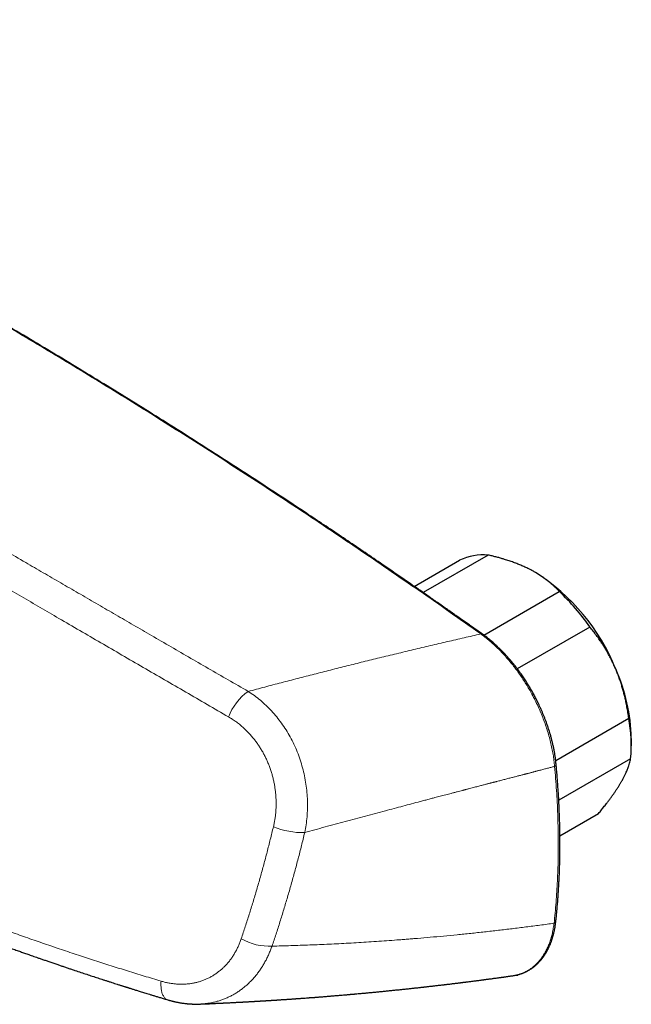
# Model space of a CAD drawing. Header units: millimetres. Extents: x 8 to 1136, y 12 to 650.
# Tile 43 of 48: x 1064 to 1132, y 267 to 376. Entities that reach past the tile are written whole.
import ezdxf

# ---------------------------------------------------------------- set-up
doc = ezdxf.new("R2010")
doc.units = ezdxf.units.MM

msp = doc.modelspace()

# ---------------------------------------------------------------- linework, layer by layer
at = {"color": 7, "linetype": 'Continuous', "lineweight": 30}
for p, q in [((1115.89, 316.31), (1108.69, 312.15)), ((1107.69, 312.84), (1112.72, 315.75)), ((1121.11, 314.38), (1121.09, 314.39)), ((1115.39, 307.44), (1123.75, 312.27)), ((1127.13, 308.34), (1119.1, 303.71)), ((1123.35, 293.58), (1131.43, 298.25)), ((1131.72, 295.19), (1131.72, 296.01)), ((1131.64, 293.76), (1123.69, 289.17)), ((1123.81, 285.23), (1128.09, 287.7))]:
    msp.add_line(p, q, dxfattribs=at)
at = {"color": 252, "linetype": 'Continuous', "lineweight": 0, "flags": 128}
msp.add_lwpolyline([(1079.67, 269.15), (1079.66, 269.01), (1079.66, 268.88), (1079.66, 268.76), (1079.66, 268.63), (1079.67, 268.51), (1079.68, 268.39), (1079.69, 268.27), (1079.71, 268.16), (1079.73, 268.05), (1079.75, 267.95), (1079.78, 267.85), (1079.81, 267.76), (1079.85, 267.67), (1079.89, 267.59), (1079.93, 267.51), (1079.97, 267.43), (1080.02, 267.37), (1080.07, 267.31), (1080.12, 267.25), (1080.18, 267.2), (1080.24, 267.16), (1080.3, 267.12), (1080.36, 267.09), (1080.43, 267.07)], dxfattribs=at)
at = {"color": 7, "linetype": 'Continuous', "lineweight": 30}
for centre, radius, start, end in [((1115.33, 310.24), 6.09, 84.7233, 115.368), ((1108.84, 295.15), 22.81, 22.0344, 57.4671), ((1106.65, 294.13), 24.93, 34.7593, 46.6863), ((1111.76, 295.57), 19.96, 1.2507, 24.0459), ((1115.43, 295.25), 16.28, 354.7329, 10.5908)]:
    msp.add_arc(centre, radius, start, end, dxfattribs=at)
at = {"color": 252, "linetype": 'Continuous', "lineweight": 0}
for centre, radius, start, end in [((1115.13, 307.35), 0.225, 58.2057, 107.7133), ((1092.64, 296.43), 5.82, 124.8252, 160.4197), ((1123.12, 293.17), 0.279, 293.5617, 357.7257), ((1095.29, 293.77), 8.18, 247.1338, 271.9527), ((1123.05, 275.86), 0.327, 291.4728, 350.0243), ((1091.62, 279.08), 6.07, 239.6708, 273.2371)]:
    msp.add_arc(centre, radius, start, end, dxfattribs=at)
at = {"color": 7, "linetype": 'Continuous', "lineweight": 30}
for points, knots in [([(1115.06, 307.57), (1113.93, 308.37), (1111.67, 309.97), (1108.28, 312.33), (1104.88, 314.68), (1101.48, 317), (1098.07, 319.3), (1094.73, 321.53), (1091.44, 323.69), (1088.22, 325.79), (1084.99, 327.87), (1081.76, 329.93), (1078.53, 331.97), (1075.29, 333.98), (1072.05, 335.98), (1068.8, 337.95), (1065.56, 339.9), (1062.33, 341.82), (1059.11, 343.7), (1055.92, 345.55), (1052.72, 347.38), (1049.49, 349.2), (1046.25, 351.01), (1042.99, 352.81), (1039.72, 354.59), (1036.45, 356.34), (1033.2, 358.07), (1029.97, 359.76), (1026.75, 361.41), (1023.53, 363.05), (1020.29, 364.68), (1017.03, 366.29), (1013.74, 367.89), (1010.45, 369.47), (1007.16, 371.03), (1003.87, 372.57), (1000.57, 374.08), (998.38, 375.07), (997.28, 375.56)], [0, 0, 0, 0, 0.0292677, 0.0585355, 0.0878036, 0.1170719, 0.1463404, 0.1756091, 0.2032055, 0.230802, 0.2583986, 0.2859954, 0.3135923, 0.3411894, 0.3687865, 0.3963837, 0.423981, 0.4515783, 0.4786829, 0.5057876, 0.5328922, 0.5599969, 0.5875944, 0.6151918, 0.6427893, 0.6703867, 0.697984, 0.7250885, 0.7521929, 0.7792972, 0.8064015, 0.8340588, 0.8617159, 0.889373, 0.9170299, 0.9446868, 0.9723434, 1, 1, 1, 1]), ([(1115.25, 307.54), (1115.08, 307.66), (1114.76, 307.89), (1114.28, 308.23), (1113.81, 308.56), (1113.37, 308.88), (1112.94, 309.18), (1112.53, 309.46), (1112.15, 309.73), (1111.79, 309.98), (1111.45, 310.22), (1111.12, 310.45), (1110.73, 310.73), (1110.27, 311.05), (1109.74, 311.42), (1109.22, 311.78), (1108.69, 312.15), (1108.04, 312.6), (1107.25, 313.15), (1106.34, 313.77), (1105.45, 314.39), (1104.56, 314.99), (1103.34, 315.83), (1101.77, 316.9), (1099.85, 318.2), (1097.93, 319.49), (1095.73, 320.96), (1093.25, 322.6), (1090.5, 324.4), (1087.74, 326.19), (1084.98, 327.97), (1082.11, 329.79), (1079.13, 331.67), (1076.05, 333.59), (1072.95, 335.5), (1069.86, 337.38), (1066.76, 339.25), (1063.67, 341.1), (1060.56, 342.92), (1057.57, 344.67), (1054.68, 346.33), (1052.62, 347.5), (1051.28, 348.26), (1050.66, 348.62), (1050.03, 348.97), (1049.41, 349.32), (1048.78, 349.67), (1048.15, 350.02), (1047.52, 350.37), (1046.88, 350.73), (1046.22, 351.09), (1045.56, 351.46), (1044.96, 351.79), (1044.45, 352.07), (1044.02, 352.31), (1043.6, 352.54), (1043.19, 352.77), (1042.73, 353.02), (1042.24, 353.29), (1041.83, 353.51), (1041.54, 353.66), (1041.39, 353.75), (1041.25, 353.82), (1041.12, 353.89), (1041.01, 353.95), (1040.92, 354), (1040.84, 354.04), (1040.78, 354.08), (1040.72, 354.11), (1040.66, 354.15), (1040.58, 354.18), (1040.5, 354.23), (1040.4, 354.29), (1040.28, 354.35), (1040.15, 354.42), (1039.99, 354.51), (1039.81, 354.6), (1039.61, 354.71), (1039.4, 354.83), (1039.17, 354.95), (1038.95, 355.07), (1038.59, 355.26), (1038.11, 355.52), (1037.47, 355.86), (1036.8, 356.22), (1036.11, 356.59), (1035.25, 357.04), (1034.24, 357.58), (1033.06, 358.2), (1031.6, 358.97), (1029.85, 359.88), (1027.79, 360.94), (1025.49, 362.12), (1022.94, 363.41), (1020.14, 364.82), (1017.34, 366.2), (1014.53, 367.57), (1012.47, 368.57), (1011.15, 369.2), (1010.58, 369.47), (1010, 369.75), (1009.43, 370.02), (1008.87, 370.29), (1008.33, 370.54), (1007.84, 370.77), (1007.37, 370.99), (1007.01, 371.16), (1006.74, 371.29), (1006.57, 371.37), (1006.4, 371.45), (1006.23, 371.53), (1006.06, 371.61), (1005.87, 371.7), (1005.67, 371.79), (1005.44, 371.9), (1005.2, 372.01), (1004.94, 372.13), (1004.67, 372.25), (1004.38, 372.39), (1004.09, 372.53), (1003.78, 372.66), (1003.48, 372.81), (1003.16, 372.95), (1002.83, 373.11), (1002.48, 373.27), (1002.12, 373.43), (1001.75, 373.6), (1001.36, 373.78), (1000.97, 373.96), (1000.55, 374.15), (1000.13, 374.34), (999.66, 374.55), (999.15, 374.78), (998.6, 375.03), (998.03, 375.29), (997.65, 375.46), (997.45, 375.55)], [0, 0, 0, 0, 0.004294, 0.008441, 0.012441, 0.016294, 0.020001, 0.023561, 0.026783, 0.029874, 0.032835, 0.035666, 0.038366, 0.042975, 0.047545, 0.052086, 0.056599, 0.061083, 0.069019, 0.076852, 0.084569, 0.092169, 0.099652, 0.116162, 0.132669, 0.149175, 0.165682, 0.189263, 0.212844, 0.236425, 0.260006, 0.283587, 0.309905, 0.336223, 0.362541, 0.38886, 0.415178, 0.441497, 0.467815, 0.494133, 0.517663, 0.541193, 0.546476, 0.551758, 0.55704, 0.562322, 0.567605, 0.572901, 0.578301, 0.583707, 0.589227, 0.594862, 0.60061, 0.604279, 0.607912, 0.611468, 0.614947, 0.618348, 0.622979, 0.627459, 0.628834, 0.630134, 0.631323, 0.632401, 0.633369, 0.63409, 0.634735, 0.635303, 0.635794, 0.636279, 0.636839, 0.637594, 0.638452, 0.639414, 0.640479, 0.641866, 0.643397, 0.645071, 0.646889, 0.648815, 0.650737, 0.652647, 0.657842, 0.662948, 0.668914, 0.674756, 0.680476, 0.69054, 0.700457, 0.710225, 0.727519, 0.744812, 0.762105, 0.785687, 0.809268, 0.83285, 0.856432, 0.880013, 0.884856, 0.889698, 0.89454, 0.89938, 0.904139, 0.908781, 0.912767, 0.916662, 0.920465, 0.921933, 0.923388, 0.924829, 0.926255, 0.927674, 0.929174, 0.930938, 0.932834, 0.934862, 0.937022, 0.939315, 0.941739, 0.944296, 0.946756, 0.949327, 0.952009, 0.954802, 0.957706, 0.960722, 0.963848, 0.967086, 0.970434, 0.973894, 0.977465, 0.981147, 0.985628, 0.990265, 0.995055, 1, 1, 1, 1]), ([(1120.52, 314.7), (1120.48, 314.72), (1120.29, 314.82), (1119.95, 314.98), (1119.5, 315.17), (1119.04, 315.36), (1118.56, 315.54), (1118.06, 315.71), (1117.58, 315.86), (1117.14, 315.99), (1116.73, 316.1), (1116.31, 316.21), (1116.03, 316.27), (1115.89, 316.31)], [0, 0, 0, 0, 0.034084, 0.138902, 0.243762, 0.348584, 0.454785, 0.561024, 0.667232, 0.750324, 0.833417, 0.916708, 1, 1, 1, 1]), ([(1123.75, 312.27), (1123.68, 312.35), (1123.53, 312.5), (1123.31, 312.73), (1123.08, 312.95), (1122.84, 313.15), (1122.6, 313.35), (1122.35, 313.55), (1122.09, 313.75), (1121.82, 313.94), (1121.53, 314.13), (1121.21, 314.32), (1120.88, 314.51), (1120.64, 314.64), (1120.52, 314.7)], [0, 0, 0, 0, 0.085481, 0.170973, 0.256451, 0.335632, 0.414826, 0.494005, 0.574265, 0.65454, 0.734798, 0.823191, 0.911608, 1, 1, 1, 1]), ([(1123.39, 293.16), (1123.38, 293.29), (1123.35, 293.56), (1123.3, 293.96), (1123.24, 294.36), (1123.17, 294.74), (1123.09, 295.12), (1123, 295.49), (1122.91, 295.85), (1122.82, 296.22), (1122.71, 296.6), (1122.59, 296.97), (1122.47, 297.34), (1122.35, 297.69), (1122.23, 298.03), (1122.1, 298.35), (1121.97, 298.67), (1121.84, 298.99), (1121.7, 299.3), (1121.57, 299.59), (1121.44, 299.87), (1121.31, 300.13), (1121.19, 300.38), (1121.03, 300.68), (1120.83, 301.06), (1120.57, 301.5), (1120.31, 301.95), (1120.03, 302.39), (1119.74, 302.82), (1119.43, 303.26), (1119.16, 303.63), (1118.94, 303.92), (1118.76, 304.15), (1118.59, 304.36), (1118.42, 304.57), (1118.26, 304.76), (1118.09, 304.95), (1117.92, 305.13), (1117.75, 305.32), (1117.62, 305.46), (1117.53, 305.56), (1117.46, 305.63), (1117.4, 305.69), (1117.35, 305.74), (1117.32, 305.77), (1117.29, 305.8), (1117.28, 305.81), (1117.26, 305.83), (1117.25, 305.84), (1117.23, 305.86), (1117.2, 305.89), (1117.16, 305.93), (1117.1, 305.99), (1117.03, 306.05), (1116.95, 306.13), (1116.85, 306.23), (1116.74, 306.33), (1116.6, 306.45), (1116.45, 306.59), (1116.29, 306.73), (1116.11, 306.88), (1115.92, 307.04), (1115.71, 307.21), (1115.48, 307.38), (1115.33, 307.49), (1115.25, 307.54)], [0, 0, 0, 0, 0.02645, 0.052226, 0.07733, 0.101767, 0.125539, 0.148649, 0.1711, 0.192894, 0.217001, 0.240258, 0.262669, 0.284238, 0.304968, 0.324862, 0.343924, 0.364287, 0.383613, 0.401904, 0.419161, 0.435386, 0.450591, 0.465558, 0.493593, 0.522387, 0.551889, 0.580712, 0.610183, 0.640302, 0.67107, 0.687446, 0.703984, 0.720023, 0.73523, 0.749604, 0.763146, 0.779178, 0.793864, 0.807203, 0.813025, 0.818547, 0.823736, 0.828065, 0.83136, 0.833071, 0.834288, 0.835106, 0.836301, 0.837872, 0.83982, 0.843718, 0.848581, 0.854408, 0.861199, 0.868956, 0.878791, 0.88984, 0.902104, 0.915587, 0.930292, 0.945928, 0.962753, 0.980774, 1, 1, 1, 1]), ([(1129.99, 303.7), (1129.96, 303.76), (1129.86, 303.99), (1129.67, 304.4), (1129.41, 304.93), (1129.16, 305.4), (1128.91, 305.83), (1128.69, 306.2), (1128.45, 306.56), (1128.18, 306.97), (1127.86, 307.41), (1127.5, 307.88), (1127.25, 308.19), (1127.13, 308.34)], [0, 0, 0, 0, 0.031425, 0.137231, 0.24308, 0.348889, 0.428938, 0.508987, 0.58762, 0.666254, 0.777489, 0.888757, 1, 1, 1, 1]), ([(1131.43, 298.25), (1131.41, 298.45), (1131.35, 298.86), (1131.24, 299.47), (1131.13, 300.03), (1131.02, 300.54), (1130.91, 300.99), (1130.78, 301.44), (1130.65, 301.89), (1130.51, 302.35), (1130.34, 302.81), (1130.17, 303.26), (1130.05, 303.56), (1129.99, 303.7)], [0, 0, 0, 0, 0.109372, 0.218767, 0.328131, 0.410671, 0.49321, 0.574832, 0.656453, 0.742319, 0.828229, 0.914137, 1, 1, 1, 1]), ([(1130.57, 291.14), (1130.59, 291.17), (1130.68, 291.32), (1130.81, 291.56), (1130.97, 291.87), (1131.11, 292.14), (1131.21, 292.38), (1131.3, 292.59), (1131.38, 292.8), (1131.45, 293.02), (1131.53, 293.26), (1131.6, 293.52), (1131.63, 293.68), (1131.64, 293.76)], [0, 0, 0, 0, 0.034084, 0.139611, 0.24518, 0.350711, 0.430544, 0.510377, 0.588808, 0.667239, 0.778145, 0.889085, 1, 1, 1, 1]), ([(1123.37, 275.8), (1123.38, 275.93), (1123.41, 276.19), (1123.45, 276.57), (1123.48, 276.92), (1123.51, 277.27), (1123.54, 277.59), (1123.57, 277.9), (1123.59, 278.18), (1123.61, 278.43), (1123.62, 278.68), (1123.64, 278.9), (1123.65, 279.11), (1123.66, 279.29), (1123.67, 279.44), (1123.68, 279.59), (1123.69, 279.71), (1123.7, 279.83), (1123.7, 279.92), (1123.71, 280), (1123.71, 280.06), (1123.71, 280.1), (1123.71, 280.13), (1123.71, 280.17), (1123.72, 280.22), (1123.72, 280.27), (1123.72, 280.37), (1123.73, 280.5), (1123.74, 280.67), (1123.75, 280.86), (1123.76, 281.07), (1123.76, 281.3), (1123.77, 281.61), (1123.79, 282), (1123.8, 282.47), (1123.81, 282.93), (1123.81, 283.38), (1123.82, 283.83), (1123.82, 284.34), (1123.82, 284.91), (1123.81, 285.52), (1123.8, 286.12), (1123.79, 286.7), (1123.77, 287.27), (1123.75, 287.84), (1123.73, 288.27), (1123.72, 288.56), (1123.71, 288.73), (1123.7, 288.89), (1123.7, 289.05), (1123.69, 289.22), (1123.68, 289.41), (1123.66, 289.62), (1123.65, 289.87), (1123.63, 290.14), (1123.61, 290.43), (1123.59, 290.71), (1123.57, 291.01), (1123.55, 291.33), (1123.52, 291.66), (1123.5, 292.01), (1123.46, 292.38), (1123.43, 292.76), (1123.41, 293.02), (1123.39, 293.16)], [0, 0, 0, 0, 0.023922, 0.046749, 0.068482, 0.089124, 0.108676, 0.12714, 0.143553, 0.159001, 0.173484, 0.187004, 0.199561, 0.209537, 0.218809, 0.227359, 0.234991, 0.241655, 0.247352, 0.252081, 0.255119, 0.257561, 0.259414, 0.26144, 0.26412, 0.267455, 0.271388, 0.280467, 0.290609, 0.301813, 0.314081, 0.32741, 0.341801, 0.369172, 0.396295, 0.423019, 0.449345, 0.475273, 0.500806, 0.537194, 0.572479, 0.60663, 0.639648, 0.671614, 0.703355, 0.735093, 0.744216, 0.753339, 0.762462, 0.771585, 0.78077, 0.790648, 0.803388, 0.817317, 0.832437, 0.848747, 0.864317, 0.880838, 0.898311, 0.916738, 0.936118, 0.956454, 0.977748, 1, 1, 1, 1]), ([(1128.09, 287.7), (1128.2, 287.83), (1128.42, 288.1), (1128.73, 288.5), (1129.01, 288.86), (1129.26, 289.18), (1129.47, 289.47), (1129.67, 289.75), (1129.87, 290.03), (1130.06, 290.31), (1130.24, 290.59), (1130.41, 290.87), (1130.52, 291.05), (1130.57, 291.14)], [0, 0, 0, 0, 0.109372, 0.218767, 0.328131, 0.410671, 0.49321, 0.574832, 0.656453, 0.742319, 0.828229, 0.914137, 1, 1, 1, 1]), ([(1032.65, 285.59), (1032.67, 285.58), (1032.76, 285.53), (1032.91, 285.46), (1033.08, 285.38), (1033.24, 285.3), (1033.38, 285.23), (1033.5, 285.17), (1033.61, 285.12), (1033.71, 285.07), (1033.79, 285.03), (1033.86, 285), (1033.91, 284.98), (1033.95, 284.96), (1033.99, 284.94), (1034.06, 284.9), (1034.17, 284.85), (1034.32, 284.78), (1034.47, 284.71), (1034.63, 284.63), (1034.81, 284.54), (1035, 284.45), (1035.2, 284.36), (1035.42, 284.25), (1035.65, 284.14), (1035.9, 284.03), (1036.16, 283.9), (1036.43, 283.78), (1036.89, 283.56), (1037.56, 283.25), (1038.43, 282.85), (1039.31, 282.44), (1040.07, 282.09), (1040.71, 281.8), (1041.22, 281.57), (1041.72, 281.35), (1042.21, 281.13), (1042.69, 280.92), (1043.16, 280.71), (1043.6, 280.52), (1044, 280.35), (1044.36, 280.19), (1044.72, 280.03), (1045.05, 279.89), (1045.37, 279.75), (1045.69, 279.61), (1046.03, 279.47), (1046.38, 279.32), (1046.76, 279.16), (1047.16, 278.99), (1047.57, 278.82), (1048.01, 278.63), (1048.47, 278.44), (1048.96, 278.24), (1049.47, 278.03), (1049.92, 277.84), (1050.32, 277.68), (1050.65, 277.54), (1050.98, 277.41), (1051.31, 277.27), (1051.64, 277.14), (1051.96, 277.01), (1052.27, 276.88), (1052.56, 276.77), (1052.84, 276.66), (1053.09, 276.56), (1053.33, 276.46), (1053.52, 276.39), (1053.67, 276.33), (1053.79, 276.28), (1053.89, 276.24), (1053.98, 276.21), (1054.06, 276.17), (1054.12, 276.15), (1054.16, 276.13), (1054.2, 276.12), (1054.25, 276.1), (1054.3, 276.08), (1054.37, 276.05), (1054.45, 276.02), (1054.56, 275.98), (1054.69, 275.93), (1054.84, 275.87), (1055, 275.81), (1055.16, 275.74), (1055.37, 275.66), (1055.61, 275.57), (1055.9, 275.46), (1056.24, 275.32), (1056.63, 275.18), (1057.07, 275.01), (1057.54, 274.83), (1057.96, 274.67), (1058.35, 274.52), (1058.69, 274.39), (1059.05, 274.26), (1059.41, 274.12), (1059.77, 273.99), (1060.16, 273.85), (1060.55, 273.7), (1060.95, 273.56), (1061.33, 273.41), (1061.7, 273.28), (1062.06, 273.15), (1062.4, 273.03), (1062.73, 272.91), (1063.04, 272.79), (1063.34, 272.69), (1063.61, 272.59), (1063.87, 272.5), (1064.12, 272.41), (1064.35, 272.33), (1064.57, 272.25), (1064.81, 272.16), (1065.06, 272.08), (1065.32, 271.98), (1065.6, 271.89), (1065.89, 271.78), (1066.22, 271.67), (1066.57, 271.55), (1066.96, 271.41), (1067.37, 271.27), (1067.8, 271.12), (1068.22, 270.98), (1068.61, 270.85), (1068.99, 270.72), (1069.38, 270.59), (1069.76, 270.46), (1070.23, 270.3), (1070.8, 270.11), (1071.44, 269.9), (1072.06, 269.7), (1072.67, 269.5), (1073.18, 269.33), (1073.59, 269.2), (1073.9, 269.1), (1074.22, 269), (1074.52, 268.9), (1074.78, 268.82), (1074.99, 268.75), (1075.15, 268.7), (1075.29, 268.66), (1075.42, 268.62), (1075.53, 268.58), (1075.62, 268.55), (1075.7, 268.53), (1075.76, 268.51), (1075.8, 268.5), (1075.84, 268.48), (1075.88, 268.47), (1075.93, 268.46), (1075.99, 268.44), (1076.07, 268.41), (1076.16, 268.38), (1076.26, 268.35), (1076.39, 268.31), (1076.53, 268.27), (1076.69, 268.22), (1076.87, 268.16), (1077.06, 268.1), (1077.26, 268.04), (1077.49, 267.97), (1077.73, 267.9), (1077.98, 267.82), (1078.25, 267.73), (1078.55, 267.64), (1078.88, 267.54), (1079.24, 267.43), (1079.62, 267.32), (1080.02, 267.2), (1080.29, 267.11), (1080.43, 267.07)], [0, 0, 0, 0, 0.0017408, 0.0059188, 0.0097474, 0.0132267, 0.0163568, 0.0191376, 0.0215692, 0.0237938, 0.025615, 0.0270327, 0.0280471, 0.0288989, 0.0298077, 0.0307734, 0.0337222, 0.0370886, 0.0403999, 0.0439937, 0.04787, 0.0520286, 0.0565632, 0.0613917, 0.0665141, 0.0719304, 0.0776404, 0.0835681, 0.08953, 0.1083295, 0.1273847, 0.1466956, 0.1662622, 0.1773312, 0.1884708, 0.1993636, 0.2098555, 0.2204171, 0.2305389, 0.2402211, 0.2484946, 0.2564179, 0.2639909, 0.2712138, 0.2780866, 0.2846146, 0.2918411, 0.2994853, 0.3075473, 0.316027, 0.3249244, 0.3342395, 0.3439721, 0.3543986, 0.3652653, 0.3765721, 0.383441, 0.3904628, 0.3974812, 0.4042092, 0.4114948, 0.4183976, 0.4249175, 0.4310546, 0.436809, 0.4421806, 0.4471695, 0.4517757, 0.4542998, 0.4566923, 0.458931, 0.4608688, 0.4624785, 0.4637601, 0.4645369, 0.4653114, 0.4662736, 0.4674235, 0.468761, 0.4702861, 0.4726924, 0.4754541, 0.4785713, 0.4819608, 0.4854508, 0.4890361, 0.4948626, 0.5009244, 0.5072216, 0.516024, 0.5252485, 0.5348952, 0.5449641, 0.5519112, 0.559046, 0.5663684, 0.5738786, 0.5815477, 0.5890687, 0.5976357, 0.6058815, 0.6138061, 0.6214093, 0.6288208, 0.6358991, 0.6426444, 0.6490566, 0.6551356, 0.6607819, 0.6661068, 0.6711103, 0.6757925, 0.6803345, 0.6851178, 0.6902087, 0.6956071, 0.7013131, 0.7073267, 0.7136479, 0.7211877, 0.7291232, 0.7374543, 0.7461812, 0.7553039, 0.7627494, 0.7704394, 0.7783249, 0.786129, 0.7938085, 0.8072116, 0.8202169, 0.8328245, 0.8450342, 0.856846, 0.8633799, 0.8697853, 0.8760622, 0.8822106, 0.8882125, 0.8916802, 0.8948338, 0.8976732, 0.9001985, 0.9024097, 0.9043066, 0.9058893, 0.9071578, 0.9078289, 0.9084224, 0.9092143, 0.9102378, 0.9114927, 0.9129792, 0.914759, 0.9168979, 0.9193961, 0.9222535, 0.9254702, 0.9290461, 0.9328171, 0.9369192, 0.9413526, 0.9461173, 0.9512132, 0.9566406, 0.9623994, 0.9691169, 0.9762357, 0.9837557, 0.9916771, 1, 1, 1, 1]), ([(1118.53, 269.74), (1118.56, 269.74), (1118.62, 269.75), (1118.71, 269.76), (1118.81, 269.78), (1118.9, 269.8), (1118.99, 269.82), (1119.08, 269.84), (1119.16, 269.86), (1119.25, 269.88), (1119.34, 269.91), (1119.43, 269.94), (1119.53, 269.97), (1119.63, 270), (1119.74, 270.04), (1119.84, 270.09), (1119.94, 270.13), (1120.03, 270.17), (1120.11, 270.21), (1120.2, 270.25), (1120.28, 270.3), (1120.36, 270.34), (1120.45, 270.4), (1120.55, 270.46), (1120.65, 270.52), (1120.73, 270.58), (1120.82, 270.64), (1120.89, 270.7), (1120.96, 270.75), (1121.03, 270.81), (1121.09, 270.85), (1121.14, 270.9), (1121.18, 270.94), (1121.23, 270.98), (1121.28, 271.02), (1121.34, 271.08), (1121.41, 271.15), (1121.49, 271.24), (1121.56, 271.32), (1121.62, 271.38), (1121.66, 271.42), (1121.7, 271.47), (1121.74, 271.52), (1121.78, 271.57), (1121.82, 271.62), (1121.85, 271.66), (1121.88, 271.7), (1121.9, 271.73), (1121.92, 271.75), (1121.94, 271.77), (1121.96, 271.8), (1121.98, 271.84), (1122.02, 271.89), (1122.07, 271.95), (1122.11, 272.02), (1122.16, 272.09), (1122.2, 272.16), (1122.24, 272.22), (1122.28, 272.29), (1122.32, 272.36), (1122.35, 272.42), (1122.38, 272.47), (1122.41, 272.52), (1122.43, 272.56), (1122.45, 272.6), (1122.47, 272.64), (1122.51, 272.7), (1122.55, 272.78), (1122.59, 272.88), (1122.66, 273.03), (1122.76, 273.25), (1122.84, 273.47), (1122.89, 273.61), (1122.91, 273.68), (1122.93, 273.74), (1122.96, 273.81), (1122.98, 273.88), (1123, 273.94), (1123.01, 273.99), (1123.02, 274.03), (1123.03, 274.06), (1123.04, 274.08), (1123.04, 274.1), (1123.05, 274.13), (1123.06, 274.18), (1123.08, 274.23), (1123.1, 274.3), (1123.12, 274.39), (1123.14, 274.49), (1123.17, 274.6), (1123.2, 274.73), (1123.23, 274.87), (1123.26, 275.03), (1123.29, 275.2), (1123.32, 275.38), (1123.34, 275.59), (1123.36, 275.73), (1123.37, 275.8)], [0, 0, 0, 0, 0.009585, 0.020379, 0.032407, 0.04518, 0.057366, 0.068892, 0.079759, 0.091115, 0.102955, 0.11549, 0.1285, 0.140776, 0.157344, 0.172012, 0.185144, 0.196961, 0.209274, 0.222514, 0.232988, 0.245071, 0.258768, 0.273852, 0.288533, 0.302428, 0.314864, 0.326854, 0.338418, 0.349442, 0.359051, 0.367057, 0.374101, 0.381882, 0.390491, 0.399925, 0.413529, 0.428643, 0.445504, 0.452533, 0.459827, 0.467386, 0.475211, 0.4833, 0.491627, 0.499002, 0.504359, 0.508375, 0.51141, 0.514927, 0.519082, 0.523873, 0.532439, 0.542343, 0.552353, 0.5622, 0.571886, 0.581411, 0.590774, 0.599975, 0.608589, 0.616105, 0.622523, 0.627842, 0.632201, 0.637188, 0.645804, 0.656455, 0.668842, 0.681369, 0.717059, 0.752106, 0.75997, 0.767838, 0.77571, 0.783586, 0.791466, 0.79898, 0.805099, 0.809324, 0.812394, 0.814309, 0.816462, 0.820108, 0.825144, 0.83162, 0.839538, 0.848895, 0.859902, 0.872401, 0.886392, 0.901876, 0.918851, 0.936977, 0.956542, 0.977549, 1, 1, 1, 1]), ([(1083.28, 266.58), (1083.35, 266.58), (1083.48, 266.59), (1083.68, 266.6), (1083.86, 266.6), (1084.02, 266.61), (1084.17, 266.62), (1084.3, 266.62), (1084.42, 266.63), (1084.53, 266.63), (1084.61, 266.63), (1084.69, 266.64), (1084.75, 266.64), (1084.8, 266.64), (1084.85, 266.64), (1084.92, 266.65), (1084.99, 266.65), (1085.08, 266.65), (1085.18, 266.66), (1085.31, 266.66), (1085.46, 266.67), (1085.62, 266.68), (1085.78, 266.69), (1085.92, 266.69), (1086.07, 266.7), (1086.19, 266.71), (1086.3, 266.71), (1086.39, 266.71), (1086.47, 266.72), (1086.55, 266.72), (1086.64, 266.73), (1086.74, 266.73), (1086.85, 266.74), (1086.99, 266.74), (1087.14, 266.75), (1087.3, 266.76), (1087.47, 266.77), (1087.63, 266.78), (1087.76, 266.78), (1087.89, 266.79), (1088.01, 266.8), (1088.13, 266.8), (1088.25, 266.81), (1088.36, 266.81), (1088.45, 266.82), (1088.53, 266.82), (1088.6, 266.83), (1088.66, 266.83), (1088.71, 266.83), (1088.77, 266.84), (1088.85, 266.84), (1088.95, 266.85), (1089.07, 266.85), (1089.2, 266.86), (1089.34, 266.87), (1089.49, 266.88), (1089.66, 266.89), (1089.82, 266.89), (1089.96, 266.9), (1090.07, 266.91), (1090.18, 266.92), (1090.29, 266.92), (1090.39, 266.93), (1090.47, 266.93), (1090.54, 266.94), (1090.61, 266.94), (1090.71, 266.95), (1090.83, 266.95), (1090.96, 266.96), (1091.09, 266.97), (1091.19, 266.98), (1091.28, 266.98), (1091.35, 266.99), (1091.43, 266.99), (1091.51, 267), (1091.6, 267), (1091.7, 267.01), (1091.8, 267.01), (1091.9, 267.02), (1092, 267.03), (1092.11, 267.03), (1092.22, 267.04), (1092.33, 267.05), (1092.43, 267.05), (1092.52, 267.06), (1092.61, 267.07), (1092.68, 267.07), (1092.76, 267.08), (1092.84, 267.08), (1092.94, 267.09), (1093.06, 267.1), (1093.18, 267.1), (1093.31, 267.11), (1093.44, 267.12), (1093.57, 267.13), (1093.7, 267.14), (1093.83, 267.15), (1093.95, 267.16), (1094.07, 267.16), (1094.17, 267.17), (1094.26, 267.18), (1094.33, 267.18), (1094.4, 267.19), (1094.46, 267.19), (1094.53, 267.2), (1094.6, 267.2), (1094.7, 267.21), (1094.82, 267.22), (1094.96, 267.23), (1095.12, 267.24), (1095.33, 267.25), (1095.61, 267.27), (1095.87, 267.29), (1096.06, 267.31), (1096.16, 267.32), (1096.27, 267.32), (1096.36, 267.33), (1096.44, 267.34), (1096.5, 267.34), (1096.57, 267.35), (1096.62, 267.35), (1096.68, 267.35), (1096.74, 267.36), (1096.82, 267.37), (1096.92, 267.37), (1097.05, 267.38), (1097.19, 267.39), (1097.34, 267.41), (1097.51, 267.42), (1097.69, 267.43), (1097.89, 267.45), (1098.07, 267.46), (1098.24, 267.48), (1098.37, 267.49), (1098.5, 267.5), (1098.61, 267.51), (1098.75, 267.52), (1098.93, 267.54), (1099.17, 267.56), (1099.44, 267.58), (1099.73, 267.6), (1099.98, 267.62), (1100.18, 267.64), (1100.32, 267.65), (1100.46, 267.67), (1100.6, 267.68), (1100.71, 267.69), (1100.82, 267.7), (1100.92, 267.71), (1101.02, 267.72), (1101.12, 267.72), (1101.24, 267.73), (1101.39, 267.75), (1101.59, 267.77), (1101.83, 267.79), (1102.06, 267.81), (1102.28, 267.83), (1102.5, 267.85), (1102.71, 267.87), (1102.93, 267.89), (1103.21, 267.92), (1103.56, 267.95), (1103.98, 267.99), (1104.42, 268.04), (1104.86, 268.08), (1105.32, 268.13), (1105.71, 268.17), (1106.01, 268.2), (1106.22, 268.22), (1106.41, 268.24), (1106.6, 268.26), (1106.79, 268.28), (1106.98, 268.3), (1107.17, 268.32), (1107.36, 268.34), (1107.57, 268.36), (1107.77, 268.39), (1107.98, 268.41), (1108.17, 268.43), (1108.32, 268.45), (1108.44, 268.46), (1108.55, 268.47), (1108.65, 268.48), (1108.75, 268.49), (1108.86, 268.51), (1108.99, 268.52), (1109.13, 268.54), (1109.31, 268.56), (1109.5, 268.58), (1109.7, 268.6), (1109.89, 268.62), (1110.09, 268.65), (1110.29, 268.67), (1110.51, 268.7), (1110.7, 268.72), (1110.83, 268.73), (1110.91, 268.74), (1111, 268.75), (1111.1, 268.76), (1111.22, 268.78), (1111.35, 268.8), (1111.5, 268.81), (1111.66, 268.83), (1111.84, 268.85), (1112.03, 268.88), (1112.19, 268.9), (1112.33, 268.91), (1112.46, 268.93), (1112.57, 268.94), (1112.66, 268.95), (1112.74, 268.96), (1112.82, 268.97), (1112.89, 268.98), (1112.95, 268.99), (1113.01, 269), (1113.08, 269.01), (1113.16, 269.02), (1113.25, 269.03), (1113.35, 269.04), (1113.49, 269.06), (1113.66, 269.08), (1113.86, 269.11), (1114.05, 269.13), (1114.23, 269.15), (1114.39, 269.17), (1114.54, 269.19), (1114.69, 269.21), (1114.85, 269.23), (1115.01, 269.25), (1115.15, 269.27), (1115.27, 269.29), (1115.36, 269.3), (1115.44, 269.31), (1115.53, 269.32), (1115.63, 269.34), (1115.75, 269.35), (1115.87, 269.37), (1115.99, 269.38), (1116.12, 269.4), (1116.27, 269.42), (1116.43, 269.44), (1116.6, 269.47), (1116.77, 269.49), (1116.94, 269.51), (1117.09, 269.53), (1117.23, 269.55), (1117.36, 269.57), (1117.46, 269.58), (1117.54, 269.59), (1117.6, 269.6), (1117.68, 269.61), (1117.76, 269.62), (1117.86, 269.64), (1117.99, 269.66), (1118.14, 269.68), (1118.31, 269.7), (1118.5, 269.73), (1118.7, 269.75), (1118.92, 269.79), (1119.07, 269.81), (1119.15, 269.82)], [0, 0, 0, 0, 0.00569, 0.010972, 0.015845, 0.020309, 0.024365, 0.028012, 0.031251, 0.034081, 0.036503, 0.038516, 0.04012, 0.041317, 0.042768, 0.044533, 0.046614, 0.049011, 0.051723, 0.054736, 0.059437, 0.063877, 0.068053, 0.072236, 0.076111, 0.079573, 0.082583, 0.08514, 0.087011, 0.089132, 0.091576, 0.094344, 0.097436, 0.100851, 0.105283, 0.109874, 0.114476, 0.119089, 0.122451, 0.125818, 0.129191, 0.13257, 0.135919, 0.138947, 0.14159, 0.143676, 0.14544, 0.146916, 0.148437, 0.150085, 0.15186, 0.154822, 0.158082, 0.161638, 0.16551, 0.169781, 0.17446, 0.179547, 0.182568, 0.185716, 0.188981, 0.191995, 0.194574, 0.196686, 0.198659, 0.200682, 0.202754, 0.206578, 0.210349, 0.213843, 0.217058, 0.219048, 0.220916, 0.222917, 0.225227, 0.227845, 0.230771, 0.233286, 0.235991, 0.238887, 0.241968, 0.244954, 0.247679, 0.250771, 0.25344, 0.255687, 0.257572, 0.259575, 0.261802, 0.264712, 0.267932, 0.271449, 0.275023, 0.278641, 0.28223, 0.285789, 0.289319, 0.29282, 0.296107, 0.299011, 0.301313, 0.3033, 0.304973, 0.306633, 0.308514, 0.310613, 0.312933, 0.31648, 0.320444, 0.324786, 0.329254, 0.338411, 0.347865, 0.350898, 0.353941, 0.356747, 0.359241, 0.361423, 0.363395, 0.365017, 0.366477, 0.36806, 0.369771, 0.371607, 0.37475, 0.378205, 0.381973, 0.386351, 0.391076, 0.396148, 0.401567, 0.407333, 0.411473, 0.415239, 0.418619, 0.421615, 0.424489, 0.430423, 0.436737, 0.444681, 0.452802, 0.461065, 0.46525, 0.469431, 0.473359, 0.476987, 0.480316, 0.483346, 0.485932, 0.488562, 0.491464, 0.494636, 0.49808, 0.504612, 0.511244, 0.51769, 0.523949, 0.530032, 0.53601, 0.541896, 0.547692, 0.559596, 0.571359, 0.58341, 0.595842, 0.608694, 0.622007, 0.628205, 0.63405, 0.639539, 0.644754, 0.650151, 0.655278, 0.660616, 0.666134, 0.671802, 0.677621, 0.683589, 0.689473, 0.693158, 0.696536, 0.699609, 0.702376, 0.705165, 0.708253, 0.71164, 0.715328, 0.720711, 0.726314, 0.731854, 0.73733, 0.742742, 0.748091, 0.754897, 0.761285, 0.763679, 0.76601, 0.768386, 0.771052, 0.774503, 0.778352, 0.782515, 0.786537, 0.792431, 0.797805, 0.802164, 0.806108, 0.809689, 0.813003, 0.815464, 0.817755, 0.819876, 0.821828, 0.8237, 0.825244, 0.827114, 0.829309, 0.831831, 0.834679, 0.837833, 0.843901, 0.849602, 0.854934, 0.859899, 0.864496, 0.868725, 0.872598, 0.877538, 0.882081, 0.886226, 0.889973, 0.891977, 0.894226, 0.896783, 0.899649, 0.902823, 0.906241, 0.909916, 0.91359, 0.917216, 0.922312, 0.92731, 0.93221, 0.936992, 0.941489, 0.9454, 0.949033, 0.952389, 0.953923, 0.955712, 0.957801, 0.960187, 0.962871, 0.966726, 0.971066, 0.975889, 0.981194, 0.986982, 0.993251, 1, 1, 1, 1]), ([(1080.43, 267.07), (1080.47, 267.06), (1080.56, 267.03), (1080.67, 267), (1080.77, 266.97), (1080.86, 266.95), (1080.92, 266.94), (1080.97, 266.92), (1081.01, 266.91), (1081.04, 266.91), (1081.07, 266.9), (1081.1, 266.89), (1081.15, 266.88), (1081.22, 266.86), (1081.32, 266.84), (1081.43, 266.82), (1081.55, 266.8), (1081.68, 266.77), (1081.82, 266.75), (1081.97, 266.72), (1082.13, 266.7), (1082.28, 266.68), (1082.41, 266.67), (1082.53, 266.65), (1082.63, 266.64), (1082.73, 266.64), (1082.81, 266.63), (1082.88, 266.63), (1082.95, 266.62), (1083.03, 266.62), (1083.11, 266.61), (1083.21, 266.61), (1083.32, 266.61), (1083.4, 266.6), (1083.47, 266.6), (1083.52, 266.6), (1083.58, 266.6), (1083.65, 266.6), (1083.74, 266.6), (1083.85, 266.61), (1083.93, 266.61), (1083.98, 266.61)], [0, 0, 0, 0, 0.037936, 0.071168, 0.099689, 0.123495, 0.14258, 0.156942, 0.166153, 0.173219, 0.181181, 0.190068, 0.199879, 0.224941, 0.253274, 0.284597, 0.315406, 0.355662, 0.394429, 0.434394, 0.47931, 0.527328, 0.561619, 0.593516, 0.622651, 0.649005, 0.672471, 0.693026, 0.710787, 0.730581, 0.754823, 0.782218, 0.81254, 0.842482, 0.858045, 0.872484, 0.886978, 0.906598, 0.931961, 0.963089, 1, 1, 1, 1])]:
    msp.add_open_spline(points, degree=3, knots=knots, dxfattribs=at)
at = {"color": 252, "linetype": 'Continuous', "lineweight": 0}
for points, knots in [([(973.99, 367.79), (974.64, 367.41), (975.94, 366.66), (977.9, 365.53), (979.88, 364.39), (981.87, 363.25), (983.72, 362.18), (985.45, 361.19), (987.04, 360.28), (988.64, 359.36), (990.25, 358.44), (992.03, 357.42), (993.96, 356.31), (996.05, 355.11), (998.16, 353.91), (1000.27, 352.69), (1002.41, 351.47), (1004.55, 350.24), (1006.71, 349.01), (1008.89, 347.76), (1011.07, 346.5), (1013.28, 345.24), (1015.49, 343.97), (1017.72, 342.69), (1019.96, 341.4), (1022.15, 340.14), (1024.29, 338.91), (1026.38, 337.7), (1028.48, 336.49), (1030.58, 335.28), (1032.69, 334.05), (1034.88, 332.79), (1037.15, 331.48), (1039.48, 330.12), (1041.84, 328.76), (1044.2, 327.39), (1046.57, 326.01), (1048.95, 324.63), (1051.28, 323.27), (1053.55, 321.95), (1055.77, 320.67), (1057.99, 319.38), (1060.22, 318.08), (1062.45, 316.78), (1064.59, 315.54), (1066.63, 314.35), (1068.57, 313.23), (1070.52, 312.1), (1072.47, 310.97), (1074.42, 309.83), (1076.38, 308.7), (1078.41, 307.52), (1080.52, 306.3), (1082.7, 305.03), (1084.9, 303.76), (1087.1, 302.49), (1088.58, 301.64), (1089.32, 301.21)], [0, 0, 0, 0, 0.019795, 0.039553, 0.059272, 0.07895, 0.098585, 0.113981, 0.129387, 0.144876, 0.160356, 0.175827, 0.195547, 0.215251, 0.234938, 0.254608, 0.274273, 0.293945, 0.313625, 0.333311, 0.353004, 0.372704, 0.392411, 0.412124, 0.431843, 0.451568, 0.469655, 0.487745, 0.505828, 0.523889, 0.541954, 0.560021, 0.579732, 0.599445, 0.619159, 0.638875, 0.658593, 0.678311, 0.698031, 0.716108, 0.734187, 0.752261, 0.770303, 0.788351, 0.806404, 0.821882, 0.837363, 0.852846, 0.868331, 0.883765, 0.89918, 0.914623, 0.93164, 0.948687, 0.965764, 0.982869, 1, 1, 1, 1]), ([(1045.25, 322.76), (1045.95, 322.35), (1047.36, 321.53), (1049.49, 320.29), (1051.62, 319.05), (1053.77, 317.8), (1055.92, 316.55), (1058.03, 315.32), (1060.12, 314.1), (1062.17, 312.91), (1064.23, 311.71), (1066.29, 310.51), (1068.44, 309.25), (1070.68, 307.95), (1073.01, 306.6), (1075.35, 305.24), (1077.69, 303.87), (1080.05, 302.51), (1082.41, 301.14), (1084.78, 299.76), (1086.36, 298.84), (1087.16, 298.38)], [0, 0, 0, 0, 0.052271, 0.104545, 0.15682, 0.209097, 0.261375, 0.313652, 0.362943, 0.412232, 0.461521, 0.510808, 0.560094, 0.615097, 0.670097, 0.725093, 0.780085, 0.835072, 0.890054, 0.94503, 1, 1, 1, 1]), ([(1089.32, 301.21), (1089.93, 301.37), (1091.15, 301.7), (1092.98, 302.18), (1094.81, 302.65), (1096.63, 303.12), (1098.44, 303.58), (1100.25, 304.04), (1102.06, 304.49), (1103.89, 304.94), (1105.75, 305.39), (1107.62, 305.84), (1109.49, 306.29), (1111.36, 306.72), (1113.22, 307.15), (1114.45, 307.43), (1115.06, 307.57)], [0, 0, 0, 0, 0.068518, 0.137256, 0.206216, 0.275397, 0.344801, 0.414429, 0.484279, 0.554354, 0.628007, 0.701907, 0.776056, 0.850454, 0.925102, 1, 1, 1, 1]), ([(1123.23, 292.91), (1123.21, 293.13), (1123.16, 293.57), (1123.07, 294.23), (1122.94, 294.91), (1122.79, 295.59), (1122.61, 296.28), (1122.4, 296.96), (1122.17, 297.65), (1121.91, 298.34), (1121.63, 299.03), (1121.32, 299.71), (1120.99, 300.39), (1120.65, 301.03), (1120.31, 301.62), (1119.98, 302.18), (1119.62, 302.72), (1119.26, 303.25), (1118.88, 303.77), (1118.49, 304.27), (1118.09, 304.75), (1117.68, 305.22), (1117.26, 305.66), (1116.83, 306.09), (1116.4, 306.5), (1115.96, 306.88), (1115.51, 307.24), (1115.21, 307.46), (1115.06, 307.57)], [0, 0, 0, 0, 0.041799, 0.083521, 0.12518, 0.166789, 0.208358, 0.2499, 0.291427, 0.332953, 0.374495, 0.416073, 0.457711, 0.499439, 0.535239, 0.571014, 0.606769, 0.642508, 0.678235, 0.713951, 0.74966, 0.785366, 0.821074, 0.856791, 0.892527, 0.928295, 0.964112, 1, 1, 1, 1]), ([(1089.32, 301.21), (1089.55, 301.06), (1090.01, 300.76), (1090.67, 300.24), (1091.3, 299.67), (1091.9, 299.06), (1092.48, 298.4), (1093.01, 297.7), (1093.51, 296.96), (1093.97, 296.18), (1094.39, 295.36), (1094.76, 294.52), (1095.08, 293.65), (1095.34, 292.76), (1095.56, 291.86), (1095.72, 290.95), (1095.83, 290.04), (1095.88, 289.13), (1095.89, 288.22), (1095.84, 287.33), (1095.74, 286.45), (1095.63, 285.88), (1095.57, 285.6)], [0, 0, 0, 0, 0.049751, 0.099486, 0.149223, 0.198975, 0.248758, 0.298587, 0.348485, 0.398483, 0.448626, 0.49897, 0.54937, 0.599662, 0.649882, 0.700047, 0.750166, 0.800237, 0.850256, 0.900222, 0.950133, 1, 1, 1, 1]), ([(1092.11, 286.24), (1092.15, 286.38), (1092.21, 286.66), (1092.28, 287.08), (1092.34, 287.52), (1092.38, 287.95), (1092.41, 288.39), (1092.41, 288.83), (1092.4, 289.28), (1092.38, 289.72), (1092.33, 290.17), (1092.27, 290.61), (1092.2, 291.05), (1092.1, 291.49), (1091.99, 291.93), (1091.86, 292.36), (1091.72, 292.79), (1091.55, 293.21), (1091.38, 293.62), (1091.18, 294.02), (1090.98, 294.41), (1090.75, 294.8), (1090.52, 295.17), (1090.27, 295.53), (1090.01, 295.88), (1089.72, 296.23), (1089.41, 296.58), (1089.06, 296.93), (1088.71, 297.26), (1088.34, 297.58), (1087.96, 297.87), (1087.56, 298.14), (1087.29, 298.3), (1087.16, 298.38)], [0, 0, 0, 0, 0.031345, 0.062679, 0.094067, 0.125573, 0.156842, 0.188056, 0.219279, 0.250575, 0.281884, 0.313085, 0.344242, 0.375422, 0.406878, 0.438188, 0.469422, 0.50065, 0.531844, 0.563032, 0.594283, 0.625666, 0.656714, 0.687752, 0.718846, 0.750059, 0.785637, 0.82118, 0.856779, 0.892573, 0.928383, 0.964162, 1, 1, 1, 1]), ([(1095.57, 285.6), (1096.32, 285.8), (1097.83, 286.21), (1100.07, 286.82), (1102.29, 287.41), (1104.42, 287.98), (1106.44, 288.52), (1107.8, 288.88), (1108.61, 289.1), (1108.85, 289.16), (1109.09, 289.22), (1109.33, 289.29), (1109.56, 289.35), (1109.78, 289.41), (1110.01, 289.47), (1110.27, 289.53), (1110.56, 289.61), (1110.86, 289.69), (1111.17, 289.77), (1111.48, 289.85), (1111.79, 289.93), (1112.12, 290.02), (1112.44, 290.1), (1112.75, 290.18), (1112.98, 290.24), (1113.14, 290.28), (1113.22, 290.31), (1113.32, 290.33), (1113.41, 290.36), (1113.5, 290.38), (1113.6, 290.4), (1113.75, 290.44), (1113.96, 290.5), (1114.23, 290.57), (1114.48, 290.63), (1114.72, 290.7), (1114.94, 290.75), (1115.15, 290.81), (1115.35, 290.86), (1115.53, 290.91), (1115.69, 290.95), (1115.85, 290.99), (1115.99, 291.03), (1116.12, 291.06), (1116.24, 291.09), (1116.34, 291.12), (1116.43, 291.14), (1116.5, 291.16), (1116.54, 291.17), (1116.58, 291.18), (1116.63, 291.19), (1116.69, 291.21), (1116.75, 291.22), (1116.95, 291.27), (1117.28, 291.36), (1117.73, 291.48), (1118.17, 291.59), (1118.58, 291.7), (1118.97, 291.8), (1119.35, 291.9), (1119.64, 291.97), (1119.84, 292.02), (1119.94, 292.05), (1120.04, 292.08), (1120.14, 292.1), (1120.25, 292.13), (1120.37, 292.16), (1120.51, 292.2), (1120.65, 292.24), (1120.78, 292.27), (1120.91, 292.3), (1121.04, 292.34), (1121.16, 292.37), (1121.3, 292.41), (1121.44, 292.44), (1121.57, 292.48), (1121.74, 292.52), (1121.92, 292.57), (1122.13, 292.63), (1122.34, 292.68), (1122.54, 292.73), (1122.73, 292.78), (1122.9, 292.83), (1123.07, 292.87), (1123.18, 292.9), (1123.23, 292.91)], [0, 0, 0, 0, 0.078326, 0.156676, 0.235054, 0.313459, 0.38248, 0.451524, 0.460206, 0.468888, 0.477571, 0.486254, 0.494937, 0.502857, 0.509899, 0.520004, 0.530601, 0.541688, 0.553265, 0.564192, 0.575522, 0.587256, 0.599394, 0.61041, 0.621738, 0.624324, 0.627647, 0.631179, 0.634661, 0.638094, 0.641477, 0.644809, 0.655083, 0.664852, 0.674116, 0.682877, 0.691133, 0.69875, 0.705881, 0.712526, 0.718683, 0.724453, 0.729719, 0.734479, 0.738736, 0.742487, 0.746032, 0.748965, 0.749633, 0.750965, 0.75318, 0.755387, 0.757585, 0.759775, 0.777248, 0.794175, 0.810558, 0.825687, 0.84032, 0.854457, 0.868097, 0.872779, 0.876586, 0.87995, 0.883724, 0.887908, 0.892417, 0.897321, 0.902621, 0.908316, 0.912707, 0.917307, 0.922117, 0.927136, 0.932364, 0.937761, 0.942499, 0.950873, 0.958841, 0.966403, 0.974055, 0.981241, 0.98796, 0.994213, 1, 1, 1, 1]), ([(1123.17, 275.55), (1123.21, 275.94), (1123.29, 276.71), (1123.39, 277.88), (1123.47, 279.05), (1123.54, 280.24), (1123.59, 281.43), (1123.62, 282.63), (1123.64, 283.84), (1123.63, 285.08), (1123.61, 286.35), (1123.57, 287.64), (1123.52, 288.94), (1123.44, 290.26), (1123.34, 291.58), (1123.27, 292.47), (1123.23, 292.91)], [0, 0, 0, 0, 0.070211, 0.140328, 0.210365, 0.280338, 0.350263, 0.420155, 0.49003, 0.559902, 0.633115, 0.70636, 0.779654, 0.853014, 0.926457, 1, 1, 1, 1]), ([(1088.55, 273.84), (1088.7, 274.29), (1089, 275.18), (1089.43, 276.54), (1089.86, 277.9), (1090.27, 279.28), (1090.66, 280.66), (1091.05, 282.05), (1091.41, 283.43), (1091.77, 284.83), (1092, 285.77), (1092.11, 286.24)], [0, 0, 0, 0, 0.112086, 0.224112, 0.336096, 0.448052, 0.559998, 0.66995, 0.779924, 0.889936, 1, 1, 1, 1]), ([(1095.57, 285.6), (1095.45, 285.11), (1095.22, 284.14), (1094.85, 282.7), (1094.47, 281.27), (1094.08, 279.85), (1093.67, 278.45), (1093.26, 277.07), (1092.84, 275.71), (1092.41, 274.35), (1092.11, 273.46), (1091.96, 273.02)], [0, 0, 0, 0, 0.112062, 0.224069, 0.336038, 0.447985, 0.559929, 0.669887, 0.779874, 0.889907, 1, 1, 1, 1]), ([(1040.16, 283.76), (1040.85, 283.45), (1042.23, 282.83), (1044.33, 281.92), (1046.45, 281.02), (1048.59, 280.12), (1050.56, 279.32), (1052.35, 278.6), (1053.97, 277.97), (1055.76, 277.27), (1057.12, 276.75), (1058.03, 276.41), (1058.32, 276.31), (1058.6, 276.2), (1058.89, 276.09), (1059.18, 275.99), (1059.97, 275.69), (1061.27, 275.22), (1063.09, 274.57), (1064.92, 273.92), (1066.78, 273.28), (1068.65, 272.64), (1070.5, 272.03), (1072.33, 271.43), (1074.14, 270.85), (1075.97, 270.27), (1077.81, 269.71), (1079.05, 269.33), (1079.67, 269.15)], [0, 0, 0, 0, 0.055011, 0.110264, 0.165761, 0.221506, 0.277504, 0.318731, 0.360097, 0.401603, 0.456608, 0.46383, 0.471055, 0.478286, 0.48552, 0.492759, 0.500002, 0.545493, 0.591219, 0.637184, 0.683389, 0.729837, 0.776528, 0.820777, 0.865247, 0.90994, 0.954857, 1, 1, 1, 1]), ([(1091.96, 273.02), (1092.3, 273.03), (1092.99, 273.04), (1094.03, 273.08), (1095.08, 273.11), (1096.14, 273.15), (1097.21, 273.19), (1098.28, 273.24), (1099.36, 273.29), (1100.45, 273.35), (1101.55, 273.41), (1102.66, 273.48), (1103.79, 273.56), (1104.92, 273.64), (1105.78, 273.7), (1106.36, 273.74), (1106.65, 273.76), (1106.94, 273.79), (1107.23, 273.81), (1107.52, 273.83), (1107.79, 273.86), (1108.44, 273.91), (1109.49, 274), (1110.95, 274.13), (1112.44, 274.28), (1113.95, 274.43), (1115.47, 274.59), (1117, 274.77), (1118.53, 274.95), (1120.06, 275.14), (1121.61, 275.34), (1122.65, 275.48), (1123.17, 275.55)], [0, 0, 0, 0, 0.032325, 0.065075, 0.09825, 0.131849, 0.165872, 0.199698, 0.233932, 0.268572, 0.303619, 0.339072, 0.374929, 0.411191, 0.447858, 0.45714, 0.466448, 0.475781, 0.48514, 0.494524, 0.503418, 0.511612, 0.55699, 0.604416, 0.652398, 0.700934, 0.750023, 0.799664, 0.848954, 0.898774, 0.949123, 1, 1, 1, 1]), ([(1123.17, 275.55), (1123.14, 275.37), (1123.09, 275), (1122.98, 274.47), (1122.85, 273.95), (1122.7, 273.47), (1122.52, 273), (1122.31, 272.56), (1122.08, 272.15), (1121.83, 271.77), (1121.56, 271.41), (1121.26, 271.08), (1120.95, 270.79), (1120.61, 270.52), (1120.25, 270.3), (1119.87, 270.1), (1119.47, 269.95), (1119.06, 269.83), (1118.75, 269.76), (1118.58, 269.74), (1118.55, 269.74)], [0, 0, 0, 0, 0.058247, 0.116456, 0.174634, 0.232784, 0.290908, 0.349013, 0.407102, 0.465187, 0.52328, 0.5814, 0.639572, 0.697828, 0.756139, 0.814455, 0.872782, 0.931124, 0.989485, 1, 1, 1, 1]), ([(1079.67, 269.15), (1079.81, 269.11), (1080.07, 269.03), (1080.48, 268.94), (1080.88, 268.88), (1081.28, 268.83), (1081.68, 268.81), (1082.08, 268.8), (1082.47, 268.82), (1082.86, 268.86), (1083.25, 268.92), (1083.63, 269), (1084, 269.11), (1084.37, 269.24), (1084.72, 269.38), (1085.07, 269.55), (1085.41, 269.74), (1085.73, 269.96), (1086.05, 270.19), (1086.35, 270.44), (1086.64, 270.7), (1086.91, 270.99), (1087.17, 271.29), (1087.42, 271.61), (1087.65, 271.94), (1087.86, 272.3), (1088.06, 272.66), (1088.24, 273.04), (1088.41, 273.43), (1088.51, 273.7), (1088.55, 273.84)], [0, 0, 0, 0, 0.035891, 0.071716, 0.107553, 0.143393, 0.17908, 0.214707, 0.250351, 0.286109, 0.321735, 0.357311, 0.393097, 0.428956, 0.46472, 0.500475, 0.536282, 0.572032, 0.60781, 0.643532, 0.679065, 0.71459, 0.750189, 0.785769, 0.821297, 0.856855, 0.892591, 0.928375, 0.964151, 1, 1, 1, 1]), ([(1083.98, 266.61), (1084.06, 266.62), (1084.29, 266.63), (1084.65, 266.66), (1085.07, 266.72), (1085.49, 266.8), (1085.9, 266.91), (1086.3, 267.03), (1086.7, 267.18), (1087.1, 267.35), (1087.48, 267.54), (1087.85, 267.75), (1088.22, 267.98), (1088.57, 268.23), (1088.91, 268.5), (1089.24, 268.78), (1089.56, 269.09), (1089.87, 269.41), (1090.16, 269.75), (1090.43, 270.11), (1090.7, 270.48), (1090.95, 270.87), (1091.18, 271.27), (1091.4, 271.69), (1091.6, 272.12), (1091.79, 272.56), (1091.9, 272.87), (1091.96, 273.02)], [0, 0, 0, 0, 0.023858, 0.064282, 0.104744, 0.145252, 0.185816, 0.226447, 0.267157, 0.307961, 0.348879, 0.389806, 0.430638, 0.471393, 0.512085, 0.552728, 0.593334, 0.633916, 0.674485, 0.715052, 0.755629, 0.796228, 0.836861, 0.87754, 0.918279, 0.959093, 1, 1, 1, 1])]:
    msp.add_open_spline(points, degree=3, knots=knots, dxfattribs=at)

doc.saveas('drawing.dxf')
